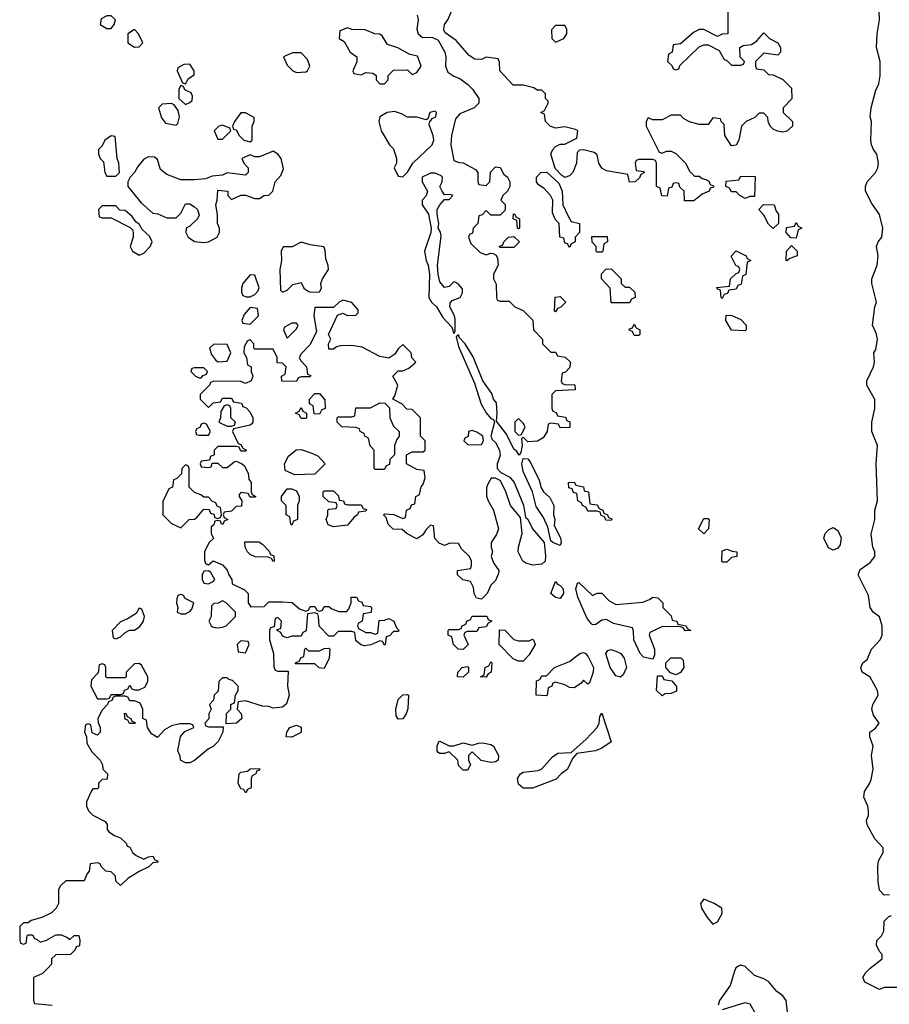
# Model space of a CAD drawing. Header units: inches. Extents: x 2701323 to 2964515, y 494916 to 722124.
# Tile 221 of 256: x 2791834 to 2795592, y 624514 to 628771. Entities that reach past the tile are written whole.
import ezdxf

# ---------------------------------------------------------------- set-up
doc = ezdxf.new("R2010")
doc.units = ezdxf.units.IN
doc.header["$MEASUREMENT"] = 0
doc.layers.add('C7692', color=7, linetype='Continuous')

msp = doc.modelspace()

# ---------------------------------------------------------------- linework, layer by layer
at = {"layer": 'C7692', "color": 2}
for points, elevation in [([(2794894, 628810), (2794894, 628710), (2794870, 628708), (2794850, 628698), (2794790, 628728), (2794770, 628728), (2794745.4, 628714.6), (2794690, 628666), (2794658, 628662), (2794654, 628630), (2794638, 628622), (2794634, 628590), (2794652.7, 628572.7), (2794658, 628558), (2794670, 628554), (2794682, 628558), (2794687.3, 628572.7), (2794770, 628654), (2794790, 628662), (2794810, 628662), (2794856.9, 628636.9), (2794878, 628598), (2794890, 628594), (2794910, 628574), (2794950, 628574), (2794962, 628578), (2794966, 628590), (2794948, 628608), (2794946, 628650), (2794960.4, 628659.6), (2794996.4, 628663.6), (2795020.4, 628679.6), (2795050, 628714), (2795074, 628690), (2795111.1, 628671.1), (2795122, 628650), (2795122, 628630), (2795110, 628618), (2795050, 628626), (2795014, 628590), (2795014, 628570), (2795018, 628558), (2795050, 628554), (2795070, 628534), (2795090, 628532), (2795131.6, 628511.6), (2795170, 628474), (2795171.6, 628428.4), (2795134, 628390), (2795134, 628370), (2795174, 628330), (2795174, 628310), (2795150, 628288.7), (2795130, 628284), (2795108.9, 628288.9), (2795090, 628298), (2795078, 628310), (2795068, 628330), (2795067.3, 628347.3), (2795050, 628366), (2795030, 628366), (2795011.6, 628348.4), (2794974, 628330), (2794954, 628310), (2794942, 628250), (2794930, 628228), (2794910, 628226), (2794882, 628270), (2794878, 628318), (2794866, 628330), (2794862, 628342), (2794830, 628346), (2794810, 628318), (2794770, 628318), (2794728.7, 628328.7), (2794703.1, 628343.1), (2794690, 628358), (2794650, 628358), (2794610, 628338), (2794570, 628338), (2794550, 628346), (2794542, 628330), (2794542, 628310), (2794598, 628198), (2794610, 628194), (2794630, 628202), (2794650, 628202), (2794670, 628192), (2794711.1, 628151.1), (2794730, 628114), (2794750, 628094), (2794770, 628094), (2794783.6, 628083.6), (2794799.6, 628079.6), (2794812.7, 628072.7), (2794818, 628058), (2794832.7, 628052.7), (2794832.7, 628047.3), (2794818, 628042), (2794814, 628030), (2794783.6, 628016.4), (2794747.3, 627987.3), (2794707.3, 627987.3), (2794706, 628030), (2794687.3, 628047.3), (2794682, 628062), (2794670, 628066), (2794658, 628062), (2794652.7, 628047.3), (2794638, 628042), (2794632.7, 628007.3), (2794608.9, 628008.9), (2794602, 628042), (2794586, 628050), (2794586, 628150), (2794582, 628162), (2794570, 628166), (2794510, 628166), (2794498, 628162), (2794494, 628150), (2794498, 628118), (2794530, 628114), (2794534, 628110), (2794518, 628102), (2794512.7, 628087.3), (2794494, 628070), (2794470, 628068), (2794462, 628102), (2794370, 628117.2), (2794349.4, 628129.4), (2794337.2, 628150), (2794330, 628186), (2794316.4, 628196.4), (2794270, 628208), (2794252.7, 628207.3), (2794243.6, 628196.4), (2794241, 628150), (2794224.7, 628110), (2794210, 628095.3), (2794190, 628088), (2794176.4, 628096.4), (2794148, 628128), (2794128.9, 628191.1), (2794138, 628210), (2794150, 628222), (2794170, 628232), (2794190, 628232), (2794242, 628258), (2794246, 628290), (2794236.4, 628296.4), (2794190, 628308), (2794150, 628302), (2794126, 628310), (2794106, 628330), (2794102, 628362), (2794086, 628370), (2794102, 628378), (2794118, 628410), (2794118, 628418), (2794106, 628430), (2794106, 628450), (2794090, 628466), (2794070, 628466), (2794056.4, 628476.4), (2794010, 628488), (2793967.3, 628487.3), (2793909.1, 628549.1), (2793907.3, 628587.3), (2793902, 628602), (2793850, 628608), (2793830, 628598), (2793800.4, 628600.4), (2793776.4, 628616.4), (2793720.2, 628680.2), (2793673.2, 628713.2), (2793666.3, 628726.3), (2793669.4, 628750), (2793683.7, 628770), (2793701.2, 628810)], 2), ([(2795592.7, 624987.3), (2795570, 624986), (2795550, 625008), (2795543.7, 625043.7), (2795542, 625110), (2795545.8, 625134.2), (2795565.2, 625170), (2795565.2, 625190), (2795529.4, 625230), (2795497.2, 625290), (2795494, 625310), (2795502, 625330), (2795502, 625350), (2795499, 625370), (2795482, 625410), (2795485.6, 625434.4), (2795508.7, 625470), (2795514, 625486), (2795522, 625530), (2795515.3, 625590), (2795522, 625630), (2795508, 625670), (2795508, 625690), (2795532.9, 625707.1), (2795548.7, 625730), (2795523.7, 625763.7), (2795517.2, 625790), (2795521.2, 625810), (2795544, 625850), (2795541.2, 625870), (2795510, 625928.7), (2795475.3, 625950), (2795468.7, 625970), (2795478, 625990), (2795496, 626004), (2795516, 626050), (2795552.7, 626090), (2795560.9, 626110), (2795560.9, 626150), (2795549.4, 626189.4), (2795522, 626210), (2795509.3, 626229.3), (2795502, 626282), (2795458, 626370), (2795465.6, 626394.4), (2795510, 626424.7), (2795529, 626450), (2795529, 626470), (2795521.2, 626490), (2795513.6, 626546.4), (2795529, 626610), (2795529, 626650), (2795541.2, 626690), (2795536, 626850), (2795541.2, 626930), (2795517.2, 626990), (2795517.2, 627030), (2795529.2, 627090), (2795529, 627129), (2795495.3, 627190), (2795495.3, 627210), (2795524, 627270), (2795528.7, 627290), (2795526, 627330), (2795534.6, 627345.4), (2795541.2, 627390), (2795535.5, 627415.5), (2795519, 627450), (2795529.3, 627530), (2795537.2, 627550), (2795517.2, 627630), (2795517.2, 627650), (2795539.5, 627710), (2795543.7, 627750), (2795537.2, 627790), (2795544, 627810), (2795559.3, 627830), (2795564.5, 627870), (2795550, 627928), (2795516.5, 627976.5), (2795489.2, 628030), (2795489.2, 628050), (2795497.2, 628070), (2795533.2, 628110), (2795542.7, 628130), (2795545.2, 628150), (2795539, 628190), (2795524, 628210), (2795516, 628230), (2795512.7, 628250), (2795515.3, 628330), (2795509, 628350), (2795513.2, 628390), (2795534.2, 628465.8), (2795547.3, 628492.7), (2795552.1, 628527.9), (2795552.7, 628590), (2795536.2, 628650), (2795539.3, 628710), (2795549.2, 628770), (2795548.7, 628808.7)], 2), ([(2793551.3, 628790), (2793556, 628770), (2793550.8, 628730), (2793556, 628710), (2793574.4, 628694.4), (2793614.9, 628694.9), (2793642, 628682), (2793670.7, 628630), (2793676.3, 628610), (2793674, 628570), (2793684.1, 628544.1), (2793710, 628526.8), (2793736.3, 628516.3), (2793770.7, 628490.7), (2793791.3, 628470), (2793818, 628430), (2793818, 628410), (2793798, 628390), (2793735.6, 628364.4), (2793717.3, 628342.7), (2793699.5, 628270), (2793697.1, 628230), (2793710, 628162), (2793732.7, 628152.7), (2793750, 628152), (2793803.6, 628123.6), (2793814, 628110), (2793814, 628070), (2793818, 628058), (2793850, 628054), (2793866, 628070), (2793868.4, 628111.6), (2793890, 628134), (2793911.1, 628131.1), (2793924.7, 628104.7), (2793942, 628090), (2793952, 628070), (2793952, 628050), (2793942, 628030), (2793922, 628010), (2793914, 627990), (2793931.6, 627971.6), (2793932.7, 627947.3), (2793910, 627926), (2793870, 627926), (2793850, 627946), (2793832.7, 627927.3), (2793818, 627922), (2793814, 627890), (2793794, 627870), (2793791.6, 627848.4), (2793778, 627842), (2793774, 627830), (2793783.6, 627803.6), (2793823.6, 627763.6), (2793850, 627754), (2793870, 627762), (2793879.6, 627759.6), (2793892.7, 627752.7), (2793899.6, 627739.6), (2793902, 627710), (2793882, 627670), (2793882, 627650), (2793892.7, 627627.3), (2793894, 627570), (2793898, 627558), (2793910, 627554), (2793950, 627554), (2793974, 627530), (2794010, 627514), (2794051.6, 627471.6), (2794054, 627430), (2794094, 627390), (2794094, 627370), (2794130, 627334), (2794150, 627334), (2794158, 627318), (2794191.6, 627311.6), (2794214, 627290), (2794210, 627266), (2794192.7, 627247.3), (2794178, 627242), (2794174, 627210), (2794178, 627198), (2794190, 627194), (2794232.7, 627192.7), (2794234, 627170), (2794150, 627166), (2794134, 627150), (2794134, 627090), (2794138, 627078), (2794152.7, 627072.7), (2794158, 627058), (2794192.7, 627052.7), (2794198, 627038), (2794211.6, 627031.6), (2794212, 627008), (2794170, 627006), (2794162, 627022), (2794130, 627026), (2794118, 627022), (2794114, 626990), (2794096.9, 626963.1), (2794071.6, 626948.4), (2794030, 626946), (2794010, 626966), (2794002, 626958), (2794006, 626930), (2793999.8, 626900.2), (2793992, 626888), (2793983.2, 626903.2), (2793970, 626914), (2793938.4, 626978.4), (2793894.6, 627034.6), (2793898, 627070), (2793894, 627114), (2793881.2, 627130), (2793874.6, 627154.6), (2793836, 627210), (2793793.6, 627313.6), (2793759.3, 627370), (2793734.8, 627394.8), (2793730, 627408), (2793721, 627399), (2793730, 627358), (2793799.5, 627199.5), (2793828.8, 627108.8), (2793850, 627070.7), (2793870, 627046), (2793882, 627042), (2793886, 627030), (2793870.6, 626970), (2793875.9, 626955.9), (2793890, 626942.8), (2793908.2, 626910), (2793910, 626886), (2793898, 626850), (2793898, 626830), (2793913.4, 626813.4), (2793952.8, 626792.8), (2793970.3, 626770.3), (2794012, 626672), (2794020.5, 626620.5), (2794030, 626611), (2794050.4, 626570), (2794100.7, 626510), (2794106.9, 626453.1), (2794104.9, 626430), (2794090, 626417), (2794052.3, 626412.3), (2794020.9, 626420.9), (2794008.7, 626430), (2793988.7, 626470), (2793989, 626490), (2794006, 626550), (2793998.6, 626618.6), (2793955.1, 626670), (2793933.8, 626733.8), (2793910, 626778), (2793890, 626788.7), (2793872, 626788), (2793856.9, 626763.1), (2793851.1, 626748.9), (2793851.1, 626711.1), (2793858, 626690), (2793881, 626650), (2793902.8, 626570), (2793894.4, 626545.6), (2793871.3, 626510), (2793871.3, 626490), (2793878, 626470), (2793871.3, 626450), (2793882, 626422), (2793904.7, 626390), (2793903.6, 626376.4), (2793890, 626346), (2793870, 626326), (2793854, 626290), (2793830, 626266), (2793808, 626270), (2793798, 626290), (2793795.3, 626315.3), (2793782, 626342), (2793748.7, 626348.7), (2793726, 626370), (2793726, 626390), (2793782, 626398), (2793786, 626410), (2793786, 626430), (2793778, 626450), (2793743.1, 626483.1), (2793730, 626506), (2793692.7, 626507.3), (2793670, 626498), (2793647.3, 626507.3), (2793628.4, 626528.4), (2793622, 626582), (2793610, 626586), (2793590, 626566), (2793576.9, 626543.1), (2793550, 626526), (2793508.4, 626548.4), (2793487.3, 626567.3), (2793448.4, 626568.4), (2793426, 626590), (2793418, 626618), (2793406, 626630), (2793410, 626634), (2793451.6, 626631.6), (2793490, 626614), (2793502, 626618), (2793506, 626650), (2793522, 626658), (2793527.3, 626672.7), (2793542, 626678), (2793546, 626710), (2793562, 626718), (2793568.4, 626751.6), (2793578, 626762), (2793586, 626790), (2793582, 626822), (2793550, 626826), (2793506, 626850), (2793506, 626890), (2793530, 626902), (2793578, 626902), (2793586, 626910), (2793586, 626950), (2793566, 626970), (2793566, 627050), (2793530, 627086), (2793507.3, 627087.3), (2793486, 627110), (2793446, 627130), (2793455.3, 627144.7), (2793468, 627190), (2793446, 627230), (2793470, 627252), (2793490, 627252), (2793516.4, 627263.6), (2793546, 627290), (2793528.4, 627308.4), (2793526, 627330), (2793490, 627366), (2793470, 627348), (2793454.8, 627325.2), (2793430, 627308), (2793390, 627315.3), (2793314.6, 627354.6), (2793270, 627362), (2793219.6, 627360.4), (2793203.6, 627356.4), (2793190, 627346), (2793170, 627346), (2793168, 627370), (2793178, 627390), (2793168, 627410), (2793207.3, 627492.7), (2793230, 627502), (2793250, 627492), (2793287.3, 627492.7), (2793296.4, 627503.6), (2793296.4, 627516.4), (2793270, 627548), (2793230, 627558), (2793214, 627550), (2793190, 627526), (2793110, 627526), (2793104.7, 627490), (2793116.9, 627423.1), (2793090, 627366), (2793050, 627326), (2793042, 627310), (2793050, 627294), (2793074, 627270), (2793078, 627238), (2793092.7, 627232.7), (2793090, 627226), (2793050, 627226), (2793038, 627222), (2793030, 627206), (2792967.3, 627207.3), (2792966, 627230), (2792982, 627238), (2792986, 627270), (2792970, 627286), (2792947.3, 627287.3), (2792946, 627310), (2792930, 627346), (2792850, 627346), (2792846, 627350), (2792846, 627370), (2792830, 627386), (2792818, 627382), (2792803.6, 627356.4), (2792802, 627330), (2792814, 627310), (2792818, 627278), (2792834, 627270), (2792834, 627250), (2792842, 627230), (2792834, 627210), (2792810, 627198), (2792790, 627206), (2792672.7, 627207.3), (2792658, 627202), (2792654, 627190), (2792614, 627150), (2792614, 627130), (2792650, 627094), (2792670, 627114), (2792702, 627118), (2792710, 627134), (2792750, 627134), (2792758, 627118), (2792792.7, 627112.7), (2792798, 627098), (2792812.7, 627092.7), (2792830, 627074), (2792842, 627050), (2792842, 627030), (2792836.9, 627023.1), (2792830, 627018), (2792758, 627002), (2792754, 626990), (2792778, 626938), (2792790, 626934), (2792798, 626918), (2792814, 626910), (2792810, 626906), (2792790, 626906), (2792782, 626922), (2792770, 626926), (2792690, 626926), (2792674, 626910), (2792674, 626890), (2792658, 626882), (2792654, 626866), (2792618, 626862), (2792614, 626850), (2792618, 626838), (2792650, 626834), (2792662, 626838), (2792666, 626854), (2792690, 626854), (2792710, 626834), (2792730, 626834), (2792760.4, 626859.6), (2792770, 626862), (2792792.7, 626852.7), (2792803.6, 626843.6), (2792822, 626810), (2792823.6, 626783.6), (2792834, 626770), (2792834, 626730), (2792838, 626718), (2792854, 626710), (2792850, 626706), (2792830, 626706), (2792822, 626722), (2792790, 626726), (2792782, 626718), (2792782, 626710), (2792794, 626690), (2792792.7, 626667.3), (2792770, 626666), (2792750, 626646), (2792718, 626642), (2792714, 626630), (2792718, 626618), (2792734, 626610), (2792718, 626602), (2792711.6, 626588.4), (2792706, 626590), (2792702, 626602), (2792690, 626606), (2792678, 626602), (2792672.7, 626587.3), (2792662, 626578), (2792662, 626550), (2792671.6, 626528.4), (2792651.6, 626508.4), (2792632, 626470), (2792632.7, 626432.7), (2792638, 626418), (2792650, 626414), (2792670, 626431.3), (2792710, 626414), (2792731, 626391), (2792738, 626370), (2792751.3, 626350), (2792752, 626332), (2792805.4, 626305.4), (2792822, 626290), (2792822, 626250), (2792832.7, 626232.7), (2792890, 626234), (2792910, 626254), (2792970, 626254), (2793011.6, 626251.6), (2793043.6, 626223.6), (2793070, 626214), (2793082, 626218), (2793090, 626234), (2793110, 626234), (2793118, 626218), (2793130, 626214), (2793142, 626218), (2793150, 626234), (2793170, 626234), (2793183.6, 626223.6), (2793212.7, 626212.7), (2793247.3, 626212.7), (2793256.4, 626223.6), (2793266, 626250), (2793266, 626274), (2793290, 626274), (2793298, 626258), (2793312.7, 626252.7), (2793318, 626238), (2793350, 626234), (2793354, 626230), (2793352.7, 626207.3), (2793318, 626202), (2793314, 626170), (2793298, 626162), (2793294, 626150), (2793298, 626138), (2793330, 626122), (2793350, 626122), (2793370, 626114), (2793382, 626118), (2793387.3, 626172.7), (2793410, 626174), (2793430, 626182), (2793451.1, 626171.1), (2793462, 626142), (2793474, 626130), (2793470, 626126), (2793450, 626126), (2793432.7, 626107.3), (2793418, 626102), (2793414, 626070), (2793410, 626066), (2793402, 626082), (2793390, 626086), (2793351.3, 626068.7), (2793324, 626064), (2793308.4, 626068.4), (2793287.3, 626087.3), (2793282, 626122), (2793270, 626126), (2793210, 626126), (2793190, 626106), (2793170, 626106), (2793128.4, 626148.4), (2793126, 626190), (2793122, 626202), (2793110, 626206), (2793078, 626202), (2793071.6, 626128.4), (2793058, 626122), (2793050, 626106), (2793010, 626106), (2792990, 626098), (2792970, 626106), (2792962, 626122), (2792946, 626130), (2792946, 626134), (2792962, 626138), (2792966, 626170), (2792950, 626186), (2792938, 626182), (2792934, 626146), (2792918, 626142), (2792914, 626130), (2792914, 626090), (2792931.1, 626031.1), (2792932.7, 625972.7), (2792938, 625958), (2792950, 625954), (2792994, 625954), (2792991.3, 625890), (2792998.8, 625850), (2792987.1, 625812.9), (2792970, 625799), (2792930, 625794), (2792910, 625802), (2792883.1, 625803.1), (2792810, 625826), (2792778, 625822), (2792774, 625790), (2792791.6, 625771.6), (2792794, 625750), (2792771.1, 625728.9), (2792726, 625726), (2792728.4, 625771.6), (2792746, 625790), (2792746, 625810), (2792762, 625818), (2792766, 625850), (2792778, 625870), (2792778, 625890), (2792753.6, 625913.6), (2792738, 625918), (2792730, 625926), (2792710, 625926), (2792694, 625910), (2792691.6, 625868.4), (2792674, 625850), (2792671.6, 625828.4), (2792654, 625810), (2792662, 625790), (2792652, 625770), (2792652, 625748), (2792634, 625730), (2792638, 625718), (2792650, 625714), (2792714, 625714), (2792712, 625690), (2792692, 625650), (2792670, 625628), (2792650, 625618), (2792590, 625568), (2792570, 625558), (2792550, 625558), (2792528.9, 625568.9), (2792527.3, 625587.3), (2792518, 625610), (2792528.4, 625671.6), (2792547.3, 625692.7), (2792586, 625710), (2792582, 625722), (2792570, 625726), (2792526, 625726), (2792490, 625718), (2792459.6, 625700.4), (2792430, 625668), (2792403.1, 625683.1), (2792386, 625710), (2792382, 625742), (2792366, 625750), (2792366, 625790), (2792355.3, 625815.3), (2792330, 625826), (2792310, 625826), (2792302, 625842), (2792290, 625846), (2792250, 625846), (2792238, 625842), (2792232.7, 625827.3), (2792218, 625822), (2792214, 625810), (2792190, 625786), (2792172, 625750), (2792172.7, 625732.7), (2792182, 625710), (2792182, 625690), (2792170, 625678), (2792147.3, 625687.3), (2792142, 625722), (2792130, 625726), (2792118, 625722), (2792114, 625690), (2792122, 625670), (2792123.6, 625643.6), (2792145.4, 625605.4), (2792182, 625570), (2792192, 625550), (2792194, 625530), (2792214, 625510), (2792212.7, 625487.3), (2792190, 625486), (2792174, 625470), (2792174, 625450), (2792170, 625446), (2792150, 625446), (2792143.6, 625436.4), (2792122, 625390), (2792122, 625370), (2792132, 625350), (2792150, 625332), (2792203.6, 625303.6), (2792211.6, 625291.6), (2792212, 625270), (2792219.6, 625259.6), (2792243.6, 625243.6), (2792270, 625234), (2792294, 625210), (2792298, 625198), (2792310, 625194), (2792322, 625170), (2792336.9, 625156.9), (2792370, 625142), (2792390, 625152), (2792410, 625154), (2792418, 625138), (2792430, 625134), (2792432, 625128), (2792410, 625126), (2792391.6, 625108.4), (2792350, 625088.7), (2792302, 625058), (2792270, 625028), (2792250, 625046), (2792248, 625068), (2792230, 625086), (2792206, 625090), (2792186, 625110), (2792182, 625122), (2792170, 625126), (2792138, 625122), (2792134, 625090), (2792123.6, 625076.4), (2792112.7, 625047.3), (2792032.7, 625047.3), (2792010, 625026), (2792002, 625010), (2792002, 624950), (2791990.9, 624929.1), (2791972, 624910), (2791930, 624888.7), (2791883.6, 624876.4), (2791870, 624866), (2791850, 624866), (2791834, 624850), (2791834, 624790), (2791838, 624778), (2791850, 624774), (2791862, 624778), (2791866, 624810), (2791870, 624814), (2791890, 624814), (2791898, 624798), (2791910, 624794), (2791922, 624782), (2791950, 624791.3), (2791990, 624814.8), (2792014, 624814), (2792042, 624802), (2792050, 624794), (2792070, 624812), (2792090, 624811.3), (2792094, 624790), (2792092.7, 624767.3), (2792078, 624762), (2792074, 624750), (2792054, 624730), (2791990, 624728), (2791972, 624710), (2791972, 624688), (2791952.7, 624667.3), (2791932.7, 624647.3), (2791894, 624630), (2791894, 624530), (2791898, 624518), (2791974, 624510)], 2), ([(2795630, 624586), (2795570, 624586), (2795550, 624578), (2795486, 624610), (2795478, 624630), (2795488.7, 624650), (2795509.5, 624670.5), (2795562, 624710), (2795562, 624730), (2795550, 624742), (2795537.2, 624770), (2795539, 624790), (2795558, 624810), (2795568, 624830), (2795570, 624874), (2795590, 624894), (2795602, 624898)], 2), ([(2795158.7, 624430), (2795146.6, 624530), (2795132.7, 624550), (2795106, 624570), (2795070, 624612), (2795050, 624624.2), (2795010, 624638.3), (2794970, 624677.2), (2794950, 624682.6), (2794940.5, 624679.5), (2794928.9, 624671.1), (2794922.5, 624657.5), (2794904.9, 624595.1), (2794858, 624530), (2794852, 624510)], 6), ([(2794872, 624492), (2794970, 624522), (2794990, 624516.3), (2795013.3, 624473.3)], 6)]:
    msp.add_lwpolyline(points, dxfattribs=dict(at, elevation=elevation))
for points, elevation in [([(2792230, 628788), (2792210, 628788), (2792185.4, 628774.6), (2792182, 628750), (2792210, 628732), (2792230, 628732), (2792242, 628750), (2792248, 628770)], 2), ([(2792330, 628728), (2792302, 628710), (2792302, 628670), (2792330, 628652), (2792350, 628654), (2792366, 628670), (2792348, 628710)], 2), ([(2793250, 628735.3), (2793218, 628722), (2793214, 628690), (2793236.9, 628676.9), (2793262, 628630), (2793291.3, 628610), (2793291.6, 628588.4), (2793274, 628550), (2793278, 628538), (2793310, 628532), (2793330, 628542), (2793359.6, 628539.6), (2793374, 628530), (2793374, 628510), (2793390, 628494), (2793410, 628494), (2793426, 628510), (2793426, 628530), (2793450, 628552), (2793510, 628554), (2793530, 628534), (2793550, 628542), (2793568.7, 628570), (2793552.5, 628612.5), (2793520.4, 628620.4), (2793468.9, 628648.9), (2793424, 628664), (2793400.4, 628700.4), (2793390, 628708), (2793368.9, 628708.9), (2793327.3, 628727.3), (2793270, 628728)], 2), ([(2794190, 628746), (2794150, 628746), (2794132.7, 628727.3), (2794134, 628690), (2794150, 628674), (2794170, 628682), (2794186, 628690), (2794198, 628710), (2794198, 628730)], 2), ([(2793050, 628628), (2793012.7, 628627.3), (2792974, 628610), (2792990, 628574), (2793014, 628550), (2793030, 628542), (2793070, 628544.7), (2793078, 628550), (2793088, 628570), (2793078, 628598)], 2), ([(2792570, 628578), (2792543.6, 628576.4), (2792518, 628562), (2792514, 628550), (2792538, 628498), (2792550, 628494), (2792563.1, 628516.9), (2792587.3, 628532.7), (2792588, 628550)], 2), ([(2792530, 628486), (2792522, 628470), (2792522, 628430), (2792550, 628404.7), (2792570, 628412), (2792579, 628421), (2792580.4, 628440.4), (2792574.6, 628454.6), (2792548, 628468), (2792542, 628482)], 2), ([(2792490, 628408.7), (2792450, 628406), (2792434, 628390), (2792446.4, 628346.4), (2792464, 628324), (2792510, 628314), (2792518, 628322), (2792524, 628350), (2792518.6, 628378.6), (2792502, 628402)], 2), ([(2793630, 628375.1), (2793606.8, 628370), (2793598, 628342), (2793590, 628338), (2793550, 628348.7), (2793510, 628348.7), (2793484, 628364), (2793454, 628374), (2793422, 628370), (2793391, 628350), (2793386, 628330), (2793396, 628290), (2793432, 628230), (2793450, 628212), (2793462, 628170), (2793462, 628150), (2793452, 628130), (2793470, 628094), (2793490, 628092), (2793510, 628112), (2793533.2, 628150), (2793617, 628230), (2793623.6, 628250), (2793621.6, 628270), (2793604, 628316), (2793606, 628334), (2793610, 628332), (2793617.2, 628342.8), (2793632.3, 628350), (2793636, 628370)], 2), ([(2792810, 628368), (2792790, 628368), (2792762, 628330), (2792754, 628310), (2792758, 628298), (2792770, 628294), (2792782, 628270), (2792802, 628250), (2792830, 628242), (2792838, 628250), (2792838, 628310), (2792848, 628330), (2792847.3, 628347.3)], 2), ([(2792710, 628315.3), (2792694, 628310), (2792674, 628290), (2792690, 628254), (2792710, 628254), (2792746, 628290), (2792742, 628302)], 2), ([(2792230, 628268), (2792202, 628250), (2792190, 628226), (2792174, 628210), (2792174, 628190), (2792182, 628170), (2792196, 628156), (2792202, 628110), (2792210, 628094), (2792250, 628094), (2792266, 628110), (2792262, 628150), (2792255.3, 628170), (2792246, 628266)], 2), ([(2792930, 628202), (2792870, 628178), (2792850, 628178), (2792830, 628186), (2792794, 628170), (2792802, 628150), (2792822, 628130), (2792822, 628110), (2792810, 628098), (2792730, 628108.7), (2792710, 628099), (2792665.4, 628094.6), (2792636.9, 628083.1), (2792590, 628078), (2792530, 628078), (2792470, 628102), (2792443.2, 628123.2), (2792430, 628166), (2792416.4, 628176.4), (2792390, 628178), (2792370, 628168), (2792344.5, 628135.5), (2792330.6, 628109.4), (2792311.3, 628090), (2792302, 628070), (2792302, 628050), (2792359.6, 627979.6), (2792410, 627934), (2792431.6, 627931.6), (2792470, 627914), (2792510, 627914), (2792530, 627934), (2792550, 627974), (2792570, 627974), (2792590, 627962), (2792602, 627950), (2792610, 627926), (2792602, 627910), (2792570, 627878), (2792554, 627870), (2792552, 627850), (2792562, 627830), (2792590, 627811.3), (2792630, 627806.8), (2792650, 627811), (2792688, 627830), (2792698, 627850), (2792698, 627870), (2792688.7, 627890), (2792688.9, 627928.9), (2792682, 627970), (2792688, 627990), (2792690, 628034), (2792734, 628030), (2792734, 628010), (2792750, 627994), (2792790, 628012), (2792810, 628012), (2792850, 627998), (2792870, 627998), (2792890, 628011.3), (2792910, 628012), (2792928, 628030), (2792938, 628070), (2792963.1, 628096.9), (2792974.6, 628125.4), (2792964, 628170), (2792949.3, 628189.3)], 2), ([(2793610, 628107.8), (2793574, 628090), (2793573.4, 628070), (2793597.1, 628030), (2793590.3, 628009.7), (2793574, 627990), (2793573.4, 627970), (2793600.5, 627930), (2793612, 627870), (2793611.3, 627850), (2793583.8, 627770), (2793590.5, 627730), (2793599.3, 627710), (2793604.4, 627670), (2793601.6, 627570), (2793613.4, 627550), (2793635.5, 627530), (2793662.6, 627482.6), (2793702, 627442), (2793710, 627414), (2793715.3, 627424.7), (2793715.5, 627475.5), (2793713.2, 627490), (2793692.3, 627530), (2793695.1, 627544.9), (2793703.3, 627556.7), (2793738, 627570), (2793748, 627590), (2793747.3, 627607.3), (2793728.9, 627628.9), (2793716.4, 627636.4), (2793710, 627638), (2793690, 627617.2), (2793670, 627613.2), (2793650, 627638), (2793642, 627670), (2793639.6, 627710), (2793655.1, 627835.1), (2793652.5, 627852.5), (2793642, 627870), (2793646, 627890), (2793638, 627930), (2793638, 627950), (2793649.6, 627970.4), (2793670, 627994), (2793690, 627994), (2793706, 628010), (2793695.3, 628015.3), (2793670, 628014), (2793659.3, 628030), (2793649.4, 628050), (2793659.3, 628070), (2793661.2, 628090), (2793656.2, 628096.2), (2793630, 628107.6)], 2), ([(2794210, 627786), (2794202, 627802), (2794190, 627806), (2794186, 627826), (2794168, 627830), (2794166, 627890), (2794150, 627906), (2794136.4, 627936.4), (2794138, 627990), (2794128, 628010), (2794100.4, 628040.4), (2794076.4, 628056.4), (2794068, 628070), (2794068, 628090), (2794086, 628110), (2794111.6, 628111.6), (2794163.6, 628063.6), (2794178, 628030), (2794182, 627970), (2794203.6, 627923.6), (2794218, 627898), (2794254, 627890), (2794254, 627850), (2794234, 627830), (2794234, 627810), (2794218, 627802)], 2), ([(2794970, 627998), (2794946, 628010), (2794930, 628026), (2794910, 628026), (2794902, 628042), (2794886, 628050), (2794887.3, 628072.7), (2794942, 628078), (2794950, 628094), (2795012.7, 628092.7), (2795010, 628006), (2794990, 628006)], 2), ([(2792250, 627966), (2792190, 627966), (2792174, 627950), (2792178, 627918), (2792190, 627914), (2792230, 627914), (2792312, 627872), (2792322, 627862), (2792324.7, 627850), (2792324.7, 627830), (2792312, 627790), (2792322, 627770), (2792350, 627752), (2792370, 627762), (2792398, 627790), (2792406, 627810), (2792394.6, 627834.6), (2792363.1, 627863.1), (2792350, 627886), (2792336.4, 627896.4), (2792320.4, 627920.4), (2792290, 627946), (2792267.3, 627947.3)], 2), ([(2795090, 627868), (2795070, 627886), (2795050, 627926), (2795028, 627950), (2795048, 627972), (2795094, 627970), (2795103.6, 627943.6), (2795114, 627930), (2795114, 627890)], 2), ([(2793990, 627866), (2793986, 627870), (2793982, 627902), (2793966, 627910), (2793968, 627932), (2793974, 627930), (2793978, 627918), (2793994, 627910), (2793994, 627870)], 2), ([(2795190, 627826), (2795167.3, 627827.3), (2795146, 627850), (2795147.3, 627872.7), (2795182, 627878), (2795190, 627894), (2795198, 627878), (2795214, 627870), (2795198, 627862)], 2), ([(2793910, 627786), (2793906, 627790), (2793922, 627798), (2793926, 627810), (2793946, 627830), (2793970, 627834), (2793994, 627810), (2793970, 627786)], 2), ([(2794330, 627766), (2794326, 627770), (2794326, 627790), (2794308.4, 627808.4), (2794307.3, 627832.7), (2794372.7, 627832.7), (2794374, 627810), (2794358, 627802), (2794354, 627770), (2794350, 627766)], 2), ([(2793050, 627808.7), (2793011.1, 627788.9), (2792972, 627788), (2792964.7, 627770), (2792966, 627730), (2792958, 627690), (2792961, 627601), (2792970, 627592), (2792990, 627602), (2793014.6, 627625.4), (2793050, 627634), (2793062, 627610), (2793078, 627598), (2793090, 627592), (2793130, 627594), (2793138, 627610), (2793135.3, 627630), (2793142, 627650), (2793168, 627690), (2793167.3, 627707.3), (2793156.4, 627736.4), (2793154.6, 627774.6), (2793148.4, 627788.4), (2793090, 627797.2)], 2), ([(2795150, 627728), (2795146, 627730), (2795148, 627770), (2795170, 627794), (2795194, 627770), (2795194, 627750), (2795162, 627738)], 2), ([(2794870, 627566), (2794866, 627570), (2794862, 627602), (2794850, 627606), (2794847.3, 627612.7), (2794902, 627618), (2794906, 627650), (2794930, 627674), (2794942, 627678), (2794946, 627690), (2794942, 627702), (2794928.4, 627708.4), (2794908.9, 627748.9), (2794931.1, 627771.1), (2794974, 627750), (2794978, 627738), (2794994, 627730), (2794978, 627722), (2794971.6, 627668.4), (2794958, 627662), (2794952.7, 627627.3), (2794938, 627622), (2794930, 627606), (2794898, 627602), (2794892.7, 627587.3), (2794878, 627582)], 2), ([(2794450, 627614), (2794470, 627614), (2794492.7, 627592.7), (2794494, 627570), (2794478, 627562), (2794470, 627546), (2794390, 627546), (2794386, 627610), (2794348, 627650), (2794348.4, 627671.6), (2794367.3, 627692.7), (2794390, 627694), (2794434, 627650), (2794434, 627630)], 2), ([(2792830, 627668), (2792798, 627630), (2792792, 627610), (2792792.7, 627592.7), (2792798, 627578), (2792812.7, 627572.7), (2792830, 627572), (2792850, 627582), (2792863.1, 627596.9), (2792868.4, 627611.6), (2792850, 627666)], 2), ([(2794150, 627508), (2794146, 627510), (2794148.4, 627571.6), (2794170, 627574), (2794194, 627550), (2794172.7, 627527.3), (2794158, 627522)], 2), ([(2792830, 627526), (2792803.6, 627496.4), (2792794, 627470), (2792798, 627458), (2792830, 627454), (2792866, 627490), (2792862, 627522)], 2), ([(2794970, 627426), (2794910, 627428), (2794886, 627470), (2794887.3, 627492.7), (2794911.6, 627491.6), (2794950, 627474), (2794974, 627450), (2794974, 627430)], 2), ([(2793030, 627458), (2793010, 627458), (2792978, 627442), (2792974, 627430), (2792990, 627394), (2793030, 627434), (2793038, 627450)], 2), ([(2794490, 627406), (2794482, 627422), (2794468.4, 627428.4), (2794470, 627434), (2794482, 627438), (2794490, 627454), (2794498, 627438), (2794514, 627430), (2794514, 627410), (2794510, 627406)], 2), ([(2792672.7, 627367.3), (2792654, 627350), (2792663.6, 627323.6), (2792679.6, 627299.6), (2792690, 627292), (2792730, 627294), (2792746, 627330), (2792730, 627366)], 2), ([(2792630, 627266), (2792590, 627266), (2792578, 627262), (2792574, 627250), (2792594, 627230), (2792610, 627222), (2792618, 627222), (2792627.3, 627232.7), (2792642, 627238), (2792646, 627250)], 2), ([(2793130, 627066), (2793107.3, 627067.3), (2793102, 627102), (2793086, 627110), (2793086, 627130), (2793110, 627154), (2793130, 627154), (2793152.7, 627127.3), (2793154, 627090), (2793138, 627082)], 2), ([(2792730, 627106), (2792718, 627102), (2792703.6, 627076.4), (2792702, 627050), (2792694, 627030), (2792730, 627014), (2792750, 627014), (2792762, 627018), (2792766, 627030), (2792746, 627050), (2792746, 627090), (2792742, 627102)], 2), ([(2793050, 627046), (2793042, 627062), (2793026, 627070), (2793042, 627078), (2793050, 627094), (2793058, 627078), (2793074, 627070), (2793074, 627050), (2793070, 627046)], 2), ([(2793370, 626826), (2793366, 626830), (2793366, 626910), (2793348.4, 626928.4), (2793342, 626962), (2793326, 626970), (2793322, 626982), (2793306, 626990), (2793302, 627002), (2793287.3, 627007.3), (2793226, 627010), (2793206, 627030), (2793206, 627050), (2793210, 627054), (2793270, 627054), (2793282, 627058), (2793287.3, 627092.7), (2793350, 627092), (2793390, 627114), (2793412.7, 627112.7), (2793432, 627092), (2793434, 627050), (2793450, 627014), (2793474, 626990), (2793474, 626970), (2793463.6, 626956.4), (2793454, 626930), (2793454, 626890), (2793434, 626870), (2793432.7, 626847.3), (2793418, 626842), (2793410, 626826)], 2), ([(2792630, 627026), (2792618, 627022), (2792612.7, 627007.3), (2792598, 627002), (2792594, 626990), (2792598, 626978), (2792610, 626974), (2792650, 626974), (2792658, 626990), (2792642, 627022)], 2), ([(2793990, 627046), (2793974, 627030), (2793974, 626990), (2793990, 626974), (2794002, 626978), (2794018, 627010), (2794010, 627026)], 2), ([(2793790, 626995.3), (2793774, 626990), (2793771.6, 626968.4), (2793758, 626962), (2793754, 626950), (2793772.7, 626932.7), (2793830, 626934), (2793838, 626950), (2793835.3, 626970), (2793810, 626988)], 2), ([(2793023.1, 626803.1), (2792982, 626822), (2792978, 626850), (2792996.4, 626883.6), (2793028.4, 626911.6), (2793050, 626912), (2793096.9, 626896.9), (2793123.6, 626883.6), (2793154, 626850), (2793110, 626806)], 2), ([(2792550, 626846), (2792534, 626830), (2792532.7, 626807.3), (2792512.7, 626787.3), (2792498, 626782), (2792494, 626750), (2792478, 626742), (2792452.7, 626687.3), (2792452, 626630), (2792490, 626592), (2792530, 626574), (2792566, 626610), (2792590, 626612), (2792600.4, 626619.6), (2792630, 626654), (2792652.7, 626652.7), (2792658, 626638), (2792672.7, 626632.7), (2792678, 626618), (2792690, 626614), (2792702, 626618), (2792706, 626630), (2792702, 626662), (2792687.3, 626667.3), (2792682, 626682), (2792667.3, 626687.3), (2792650, 626706), (2792630, 626706), (2792616.4, 626716.4), (2792590, 626726), (2792566, 626750), (2792566, 626830), (2792562, 626842)], 2), ([(2794170, 626498), (2794138, 626510), (2794130, 626518), (2794117, 626577), (2794098, 626618), (2794065.4, 626665.4), (2794049.5, 626730), (2794010, 626818), (2794003.7, 626850), (2794010, 626874), (2794030, 626872), (2794039.8, 626859.8), (2794079.6, 626779.6), (2794087.1, 626747.1), (2794098, 626730), (2794125.4, 626705.4), (2794142, 626670), (2794141, 626630), (2794146.8, 626610), (2794144.5, 626584.5), (2794171, 626530), (2794174.8, 626510)], 2), ([(2794390, 626606), (2794367.3, 626607.3), (2794362, 626622), (2794347.3, 626627.3), (2794342, 626642), (2794330, 626646), (2794290, 626646), (2794282, 626662), (2794266, 626670), (2794262, 626682), (2794246, 626690), (2794242, 626722), (2794227.3, 626727.3), (2794222, 626742), (2794207.3, 626747.3), (2794206, 626770), (2794230, 626772), (2794238, 626758), (2794271.1, 626751.1), (2794274, 626734), (2794292, 626730), (2794298, 626678), (2794330, 626674), (2794338, 626658), (2794354, 626650), (2794358, 626638), (2794374, 626630), (2794378, 626618), (2794392.7, 626612.7)], 2), ([(2793010, 626586), (2793006, 626590), (2793002, 626622), (2792986, 626630), (2792986, 626670), (2792966, 626690), (2792966, 626710), (2792990, 626742), (2793010, 626742), (2793030, 626734), (2793042, 626710), (2793042, 626690), (2793034, 626670), (2793034, 626610), (2793018, 626602)], 2), ([(2793250, 626674), (2793310, 626674), (2793318, 626658), (2793332.7, 626652.7), (2793330, 626646), (2793298, 626642), (2793294, 626630), (2793279.6, 626620.4), (2793250, 626586), (2793190, 626578), (2793167.3, 626587.3), (2793158, 626610), (2793166, 626630), (2793166, 626650), (2793170, 626654), (2793202, 626658), (2793206, 626670), (2793202, 626682), (2793170, 626686), (2793146, 626710), (2793146, 626730), (2793150, 626734), (2793190, 626734), (2793211.6, 626711.6), (2793214, 626694), (2793234, 626690), (2793238, 626678)], 2), ([(2794790, 626548), (2794768, 626570), (2794790, 626614), (2794810, 626614), (2794814, 626610), (2794811.3, 626570)], 2), ([(2795350, 626478), (2795330, 626488), (2795308.9, 626528.9), (2795315.3, 626550), (2795330, 626564.7), (2795350, 626574.8), (2795370, 626562), (2795384.7, 626530), (2795379.6, 626500.4), (2795370, 626486)], 2), ([(2792930, 626428), (2792922, 626442), (2792907.3, 626447.3), (2792851.6, 626448.4), (2792830, 626458), (2792818, 626470), (2792808, 626490), (2792807.3, 626512.7), (2792867.3, 626512.7), (2792883.6, 626503.6), (2792912.7, 626472.7), (2792918, 626458), (2792932.7, 626452.7), (2792934, 626430)], 2), ([(2794870, 626426), (2794868, 626430), (2794870, 626474), (2794890, 626482), (2794912.7, 626472.7), (2794934, 626470), (2794934, 626450), (2794910, 626446), (2794890, 626426)], 2), ([(2792650, 626388), (2792630, 626386), (2792622, 626370), (2792622, 626350), (2792630, 626334), (2792650, 626332), (2792670, 626342), (2792678, 626350), (2792660.4, 626380.4)], 2), ([(2794170, 626269), (2794150, 626272.7), (2794129.2, 626290), (2794150, 626342), (2794158, 626330), (2794170, 626324.9), (2794183, 626310), (2794184.9, 626290)], 2), ([(2794310, 626282), (2794330, 626292), (2794350, 626292), (2794379.6, 626259.6), (2794410, 626242), (2794527.3, 626252.7), (2794556.4, 626263.6), (2794570, 626274), (2794591.6, 626271.6), (2794614, 626250), (2794614, 626230), (2794650, 626194), (2794654, 626174), (2794674, 626170), (2794678, 626158), (2794714, 626150), (2794718, 626138), (2794734, 626130), (2794710, 626128), (2794702, 626142), (2794690, 626146), (2794612.7, 626147.3), (2794558, 626122), (2794554, 626110), (2794578, 626050), (2794576.9, 626023.1), (2794570, 626006), (2794530, 626015.3), (2794515.3, 626030), (2794488.7, 626090), (2794487.3, 626127.3), (2794482, 626142), (2794400.2, 626160.2), (2794370, 626178), (2794350, 626175.3), (2794324.5, 626155.5), (2794310, 626154.5), (2794302, 626162), (2794284.5, 626184.5), (2794246, 626274), (2794237.2, 626310), (2794244.7, 626335.3), (2794250, 626338)], 2), ([(2792530, 626286), (2792518, 626282), (2792512.7, 626267.3), (2792512, 626250), (2792518, 626230), (2792514, 626210), (2792530, 626202), (2792550, 626202), (2792570, 626212), (2792578, 626222), (2792586, 626250), (2792548.4, 626268.4), (2792542, 626282)], 2), ([(2792710, 626258), (2792691.6, 626248.4), (2792672.7, 626247.3), (2792663.6, 626236.4), (2792662, 626190), (2792652, 626170), (2792662, 626150), (2792670, 626144.7), (2792690, 626141), (2792710, 626144.7), (2792726, 626150), (2792766, 626190), (2792766, 626210), (2792726, 626250)], 2), ([(2792350, 626226), (2792336.9, 626203.1), (2792299.8, 626180.2), (2792270, 626168), (2792234, 626130), (2792238, 626098), (2792250, 626094), (2792270, 626102), (2792290, 626122), (2792308.4, 626131.6), (2792330, 626132), (2792352.5, 626147.5), (2792368.7, 626170), (2792374, 626190), (2792362, 626222)], 2), ([(2793750, 626048), (2793729.1, 626049.1), (2793708.9, 626068.9), (2793702, 626102), (2793686, 626110), (2793686, 626130), (2793690, 626134), (2793730, 626134), (2793742, 626138), (2793746, 626150), (2793762, 626158), (2793766, 626170), (2793782, 626178), (2793790, 626192), (2793852.7, 626192.7), (2793858, 626178), (2793874, 626170), (2793858, 626162), (2793850, 626146), (2793818, 626142), (2793810, 626126), (2793770, 626126), (2793758, 626122), (2793754, 626110), (2793772, 626070)], 2), ([(2793990, 626084.7), (2794035.3, 626084.7), (2794050, 626092), (2794054, 626090), (2794062, 626070), (2794035.3, 626024.7), (2794010, 625998), (2793990, 625998), (2793967.3, 626007.3), (2793906, 626070), (2793907.3, 626132.7), (2793930.9, 626130.9), (2793970, 626091.3)], 2), ([(2792790, 626086), (2792774, 626070), (2792778, 626038), (2792810, 626034), (2792826, 626070), (2792822, 626082)], 2), ([(2793150, 625966), (2793128.7, 625968.7), (2793110, 625986), (2793026, 625986), (2793026, 625990), (2793042, 625998), (2793050, 626014), (2793062, 626018), (2793066, 626050), (2793070, 626054), (2793082, 626042), (2793130, 626042), (2793150, 626052), (2793170, 626054), (2793174, 626050), (2793172, 626010)], 2), ([(2794290, 625898), (2794270, 625915.3), (2794258.8, 625901.2), (2794230, 625882), (2794210, 625884), (2794190, 625895.3), (2794150, 625906), (2794138, 625902), (2794134, 625890), (2794118, 625882), (2794114, 625850), (2794110, 625848), (2794066, 625850), (2794067.3, 625912.7), (2794082, 625918), (2794090, 625934), (2794110, 625934), (2794146, 625970), (2794210, 625996), (2794255.3, 626030), (2794270, 626035.5), (2794278.8, 626030), (2794290, 626018.8), (2794313.4, 625970), (2794313.1, 625950), (2794296, 625904)], 2), ([(2794430, 625928.7), (2794410, 625934.5), (2794386, 625970), (2794367.6, 626030), (2794376.5, 626043.5), (2794390, 626047.3), (2794417.5, 626037.5), (2794431.3, 626030), (2794446.8, 626010), (2794456, 625970), (2794442, 625938)], 2), ([(2792350, 625988), (2792330, 625986), (2792294, 625950), (2792294, 625930), (2792290, 625926), (2792210, 625926), (2792206, 625930), (2792206, 625970), (2792202, 625982), (2792190, 625986), (2792178, 625982), (2792172.7, 625947.3), (2792143.6, 625916.4), (2792142, 625890), (2792170, 625834), (2792210, 625834), (2792222, 625838), (2792230, 625854), (2792270, 625854), (2792282, 625858), (2792287.3, 625872.7), (2792302, 625878), (2792310, 625894), (2792318, 625878), (2792330, 625874), (2792350, 625874), (2792374.6, 625885.4), (2792388, 625910), (2792388, 625930), (2792360.4, 625980.4)], 2), ([(2793850, 625928), (2793826, 625930), (2793842, 625938), (2793846, 625970), (2793862, 625978), (2793870, 625994), (2793874, 625990), (2793872, 625950), (2793858, 625942)], 2), ([(2794670, 625938), (2794647.3, 625947.3), (2794626, 625970), (2794626, 625990), (2794648.4, 626011.6), (2794691.6, 626011.6), (2794702, 626002), (2794704.7, 625970), (2794690, 625948)], 2), ([(2793750, 625928), (2793726, 625930), (2793728, 625950), (2793746, 625970), (2793770, 625974), (2793774, 625970), (2793774, 625950)], 2), ([(2794610, 625848), (2794586, 625870), (2794590, 625934), (2794610, 625934), (2794618, 625918), (2794652.7, 625912.7), (2794672.7, 625887.3), (2794672.7, 625867.3), (2794650, 625858), (2794623.6, 625856.4)], 2), ([(2793470, 625746), (2793461.2, 625761.2), (2793459, 625790), (2793470, 625832), (2793490, 625852), (2793510, 625854), (2793514, 625850), (2793512, 625792), (2793504.7, 625770), (2793490, 625748.7)], 2), ([(2792330, 625728), (2792308.4, 625728.4), (2792302, 625742), (2792290, 625746), (2792287.3, 625772.7), (2792294, 625770), (2792298, 625758), (2792314, 625750), (2792318, 625738), (2792332.7, 625732.7)], 2), ([(2794010, 625448.7), (2793990, 625466), (2793986, 625490), (2793998, 625510), (2794010, 625518), (2794074.6, 625525.4), (2794090, 625532), (2794136.4, 625583.6), (2794160.4, 625599.6), (2794218, 625602), (2794281.2, 625658.8), (2794329, 625710), (2794339, 625730), (2794341.2, 625758.8), (2794350, 625772), (2794390, 625649), (2794350, 625621.2), (2794322, 625610), (2794242, 625598), (2794223.6, 625576.4), (2794202, 625530), (2794174, 625510), (2794152.7, 625487.3), (2794050, 625448.7)], 2), ([(2793010, 625668.7), (2792986, 625670), (2792988.7, 625690), (2793002, 625710), (2793030, 625721), (2793050, 625712), (2793051.1, 625688.9)], 2), ([(2793690, 625631.3), (2793710, 625631.3), (2793750, 625644.7), (2793790, 625634), (2793816.4, 625643.6), (2793835.3, 625644.7), (2793870, 625637.3), (2793881, 625630), (2793902.8, 625590), (2793902, 625570), (2793890, 625562), (2793870, 625559), (2793828.7, 625568.7), (2793790, 625606), (2793774, 625590), (2793774, 625570), (2793782, 625550), (2793770, 625526), (2793750, 625526), (2793730, 625546), (2793728, 625570), (2793690, 625606), (2793670, 625598), (2793650, 625598), (2793643.1, 625603.1), (2793638, 625610), (2793638, 625630), (2793646, 625650), (2793650, 625652)], 2), ([(2792810, 625428), (2792802, 625442), (2792790, 625446), (2792778, 625470), (2792782, 625510), (2792790, 625518), (2792818, 625522), (2792830, 625532), (2792870, 625534), (2792870, 625526), (2792858, 625522), (2792854, 625510), (2792838, 625502), (2792834, 625490), (2792834, 625450), (2792818, 625442)], 2), ([(2794790, 624968.7), (2794776, 624950), (2794780.7, 624930), (2794804.9, 624890), (2794830, 624860.7), (2794850, 624871), (2794870, 624906), (2794869.1, 624929.1), (2794835.3, 624950)], 6)]:
    msp.add_lwpolyline(points, close=True, dxfattribs=dict(at, elevation=elevation))

doc.saveas('drawing.dxf')
